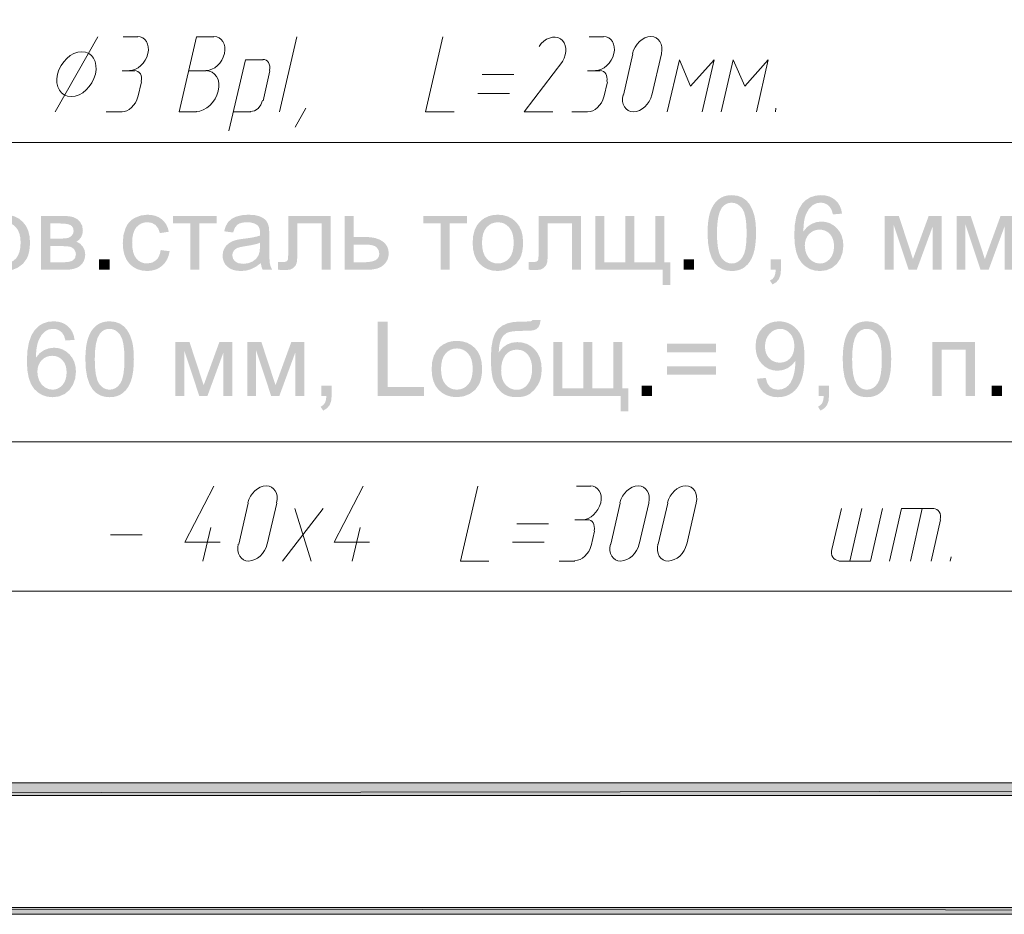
# Model space of a CAD drawing. Header units: millimetres. Extents: x 1527433 to 14789979, y -66543 to 11310.
# Tile 80 of 122: x 1993628 to 1997577, y -65658 to -62071. Entities that reach past the tile are written whole.
import ezdxf

# ---------------------------------------------------------------- set-up
doc = ezdxf.new("R2010")
doc.units = ezdxf.units.MM

msp = doc.modelspace()

# ---------------------------------------------------------------- hatches: boundary and pattern name
h = msp.add_hatch(color=7)
h.paths.add_polyline_path([(2024622.617, -35960.929), (2024599.333, -35982.095), (2024622.617, -65655.645)])
h.paths.add_polyline_path([(2024599.333, -35982.095), (2024622.617, -65655.645), (2024599.333, -65630.245)])
h.paths.add_polyline_path([(2024622.617, -65655.645), (2024599.333, -65630.245), (2024622.617, -65657.762)])
h.paths.add_polyline_path([(2024599.333, -65630.245), (2024622.617, -65657.762), (1982651.233, -65630.245)])
h.paths.add_polyline_path([(2024622.617, -65657.762), (1982651.233, -65630.245), (1982625.833, -65657.762)])
h.paths.add_polyline_path([(1982651.233, -65630.245), (1982625.833, -65657.762)])
h = msp.add_hatch(color=7)
h.paths.add_polyline_path([(2024099.8, -65130.712), (2024150.6, -65181.512), (2024099.8, -36481.629)])
h.paths.add_polyline_path([(2024150.6, -65181.512), (2024099.8, -36481.629), (2024150.6, -36432.945)])
h.paths.add_polyline_path([(2024099.8, -36481.629), (2024150.6, -36432.945), (1984651.483, -36481.629)])
h.paths.add_polyline_path([(2024150.6, -36432.945), (1984651.483, -36481.629), (1984600.683, -36432.945)])
h.paths.add_polyline_path([(1984651.483, -36481.629), (1984600.683, -36432.945), (1984651.483, -65130.712)])
h.paths.add_polyline_path([(1984600.683, -36432.945), (1984651.483, -65130.712), (1984600.683, -65181.512)])
h.paths.add_polyline_path([(1984651.483, -65130.712), (1984600.683, -65181.512), (2024099.8, -65130.712)])
h.paths.add_polyline_path([(1984600.683, -65181.512), (2024099.8, -65130.712), (2024150.6, -65181.512)])
h = msp.add_hatch(color=7)
h.paths.add_polyline_path([(1996387.065, -62926.358), (1996387.738, -62901.232), (1996389.766, -62878.685), (1996393.157, -62858.711), (1996397.924, -62841.305), (1996404.034, -62826.111), (1996411.456, -62812.766), (1996420.201, -62801.261), (1996430.28, -62791.586), (1996441.681, -62783.949), (1996454.471, -62778.488), (1996468.657, -62775.207), (1996484.244, -62774.112), (1996506.74, -62776.538), (1996526.302, -62783.759), (1996542.831, -62795.548), (1996556.178, -62811.595), (1996566.678, -62831.769), (1996574.698, -62855.913), (1996577.633, -62870.113), (1996579.735, -62886.588), (1996581, -62905.336), (1996581.423, -62926.358), (1996580.743, -62951.307), (1996578.708, -62973.735), (1996575.331, -62993.641), (1996570.619, -63011.025), (1996564.574, -63026.228), (1996557.19, -63039.591), (1996548.473, -63051.115), (1996538.428, -63060.799), (1996526.986, -63068.5), (1996514.147, -63073.994), (1996499.904, -63077.287), (1996484.244, -63078.383), (1996463.831, -63076.459), (1996445.748, -63070.68), (1996429.991, -63061.035), (1996416.555, -63047.515), (1996403.645, -63025.995), (1996394.43, -62998.636), (1996388.905, -62965.427)])
h.paths.add_polyline_path([(1996424.713, -62926.358), (1996425.779, -62959.991), (1996428.985, -62987.474), (1996434.34, -63008.818), (1996441.856, -63024.033), (1996450.951, -63034.66), (1996461.045, -63042.237), (1996472.14, -63046.776), (1996484.244, -63048.287), (1996496.324, -63046.767), (1996507.423, -63042.203), (1996517.529, -63034.59), (1996526.632, -63023.923), (1996534.157, -63008.679), (1996539.531, -62987.336), (1996542.755, -62959.896), (1996543.83, -62926.358), (1996542.755, -62892.654), (1996539.531, -62865.125), (1996534.157, -62843.766), (1996526.632, -62828.572), (1996517.507, -62818.001), (1996507.333, -62810.437), (1996496.115, -62805.892), (1996483.858, -62804.374), (1996471.858, -62805.716), (1996461.155, -62809.735), (1996451.744, -62816.42), (1996443.619, -62825.761), (1996435.34, -62842.278), (1996429.432, -62864.546), (1996425.892, -62892.571)])
h = msp.add_hatch(color=7)
h.paths.add_polyline_path([(1996926.497, -62848.306), (1996890.116, -62851.172), (1996884.191, -62832.582), (1996876.281, -62819.863), (1996868.415, -62813.022), (1996859.696, -62808.129), (1996850.12, -62805.19), (1996839.68, -62804.209), (1996823.254, -62806.648), (1996808.978, -62813.965), (1996793.523, -62829.454), (1996781.747, -62850.731), (1996777.345, -62864.125), (1996774.148, -62880.077), (1996772.159, -62898.581), (1996771.385, -62919.633), (1996786.068, -62902.111), (1996803.686, -62889.757), (1996823.247, -62882.44), (1996843.759, -62880.001), (1996861.359, -62881.685), (1996877.611, -62886.739), (1996892.508, -62895.163), (1996906.047, -62906.955), (1996917.269, -62921.414), (1996925.298, -62937.837), (1996930.123, -62956.223), (1996931.733, -62976.574), (1996928.715, -63003.659), (1996919.662, -63028.719), (1996905.316, -63050.009), (1996886.423, -63065.595), (1996863.851, -63075.172), (1996838.468, -63078.383), (1996816.628, -63076.284), (1996796.913, -63069.984), (1996779.316, -63059.477), (1996763.833, -63044.759), (1996751.213, -63025.237), (1996742.205, -63000.241), (1996736.804, -62969.779), (1996735.004, -62933.854), (1996736.999, -62893.63), (1996742.983, -62859.282), (1996752.957, -62830.814), (1996766.92, -62808.233), (1996782.029, -62793.32), (1996799.572, -62782.656), (1996819.544, -62776.25), (1996841.94, -62774.112), (1996858.715, -62775.351), (1996873.904, -62779.059), (1996887.511, -62785.228), (1996899.542, -62793.846), (1996909.629, -62804.634), (1996917.484, -62817.314), (1996923.107, -62831.874)])
h.paths.add_polyline_path([(1996777.062, -62976.739), (1996779.06, -62995.26), (1996785.11, -63012.954), (1996794.735, -63028.167), (1996807.544, -63039.247), (1996822.331, -63046.041), (1996837.861, -63048.287), (1996849.025, -63047.119), (1996859.372, -63043.615), (1996868.914, -63037.776), (1996877.659, -63029.601), (1996884.966, -63019.419), (1996890.185, -63007.559), (1996893.317, -62994.014), (1996894.361, -62978.779), (1996893.328, -62964.174), (1996890.234, -62951.197), (1996885.082, -62939.843), (1996877.879, -62930.106), (1996869.116, -62922.325), (1996859.283, -62916.76), (1996848.385, -62913.417), (1996836.428, -62912.302), (1996824.492, -62913.417), (1996813.491, -62916.76), (1996803.43, -62922.325), (1996794.315, -62930.106), (1996786.759, -62939.718), (1996781.369, -62950.694), (1996778.138, -62963.034)])
h = msp.add_hatch(color=7)
h.paths.add_polyline_path([(1993467.057, -62965.384), (1993469.136, -62937.354), (1993475.38, -62913.205), (1993485.8, -62892.931), (1993500.405, -62876.528), (1993515.069, -62866.038), (1993531.273, -62858.545), (1993549.007, -62854.049), (1993568.26, -62852.55), (1993589.488, -62854.379), (1993608.691, -62859.861), (1993625.869, -62868.991), (1993641.02, -62881.765), (1993653.392, -62897.744), (1993662.228, -62916.498), (1993667.53, -62938.033), (1993669.298, -62962.352), (1993668.513, -62982.081), (1993666.162, -62999.587), (1993662.251, -63014.861), (1993656.785, -63027.892), (1993641.406, -63049.107), (1993620.405, -63064.989), (1993595.428, -63074.91), (1993568.26, -63078.218), (1993546.69, -63076.407), (1993527.291, -63070.969), (1993510.062, -63061.893), (1993495.003, -63049.169), (1993482.777, -63033.023), (1993474.043, -63013.684), (1993468.803, -62991.141)])
h.paths.add_polyline_path([(1993504.65, -62965.384), (1993505.777, -62984.826), (1993509.163, -63001.654), (1993514.812, -63015.877), (1993522.729, -63027.506), (1993532.339, -63036.541), (1993543.138, -63042.981), (1993555.115, -63046.838), (1993568.26, -63048.121), (1993581.293, -63046.829), (1993593.188, -63042.947), (1993603.947, -63036.471), (1993613.57, -63027.396), (1993621.496, -63015.664), (1993627.164, -63001.22), (1993630.569, -62984.057), (1993631.705, -62964.171), (1993630.568, -62945.371), (1993627.157, -62928.99), (1993621.473, -62915.027), (1993613.515, -62903.483), (1993603.862, -62894.471), (1993593.099, -62888.028), (1993581.23, -62884.158), (1993568.26, -62882.867), (1993555.115, -62884.157), (1993543.138, -62888.021), (1993532.339, -62894.448), (1993522.729, -62903.427), (1993514.812, -62914.992), (1993509.163, -62929.176), (1993505.777, -62945.975)])
h = msp.add_hatch(color=7)
h.paths.add_polyline_path([(1993713.918, -62857.456), (1993798.254, -62857.456), (1993812.796, -62857.785), (1993825.339, -62858.765), (1993835.887, -62860.386), (1993844.445, -62862.637), (1993858.508, -62869.996), (1993870.463, -62881.654), (1993878.648, -62896.833), (1993881.377, -62914.782), (1993879.771, -62929.252), (1993874.983, -62941.737), (1993866.956, -62952.279), (1993855.745, -62960.919), (1993869.677, -62968.237), (1993881.046, -62979.936), (1993888.612, -62995.143), (1993891.133, -63012.954), (1993888.984, -63027.331), (1993884.601, -63039.708), (1993877.987, -63050.091), (1993869.14, -63058.484), (1993858.05, -63064.987), (1993844.707, -63069.619), (1993829.111, -63072.39), (1993811.262, -63073.312), (1993713.918, -63073.312)])
h.paths.add_polyline_path([(1993750.463, -62948.296), (1993789.489, -62948.296), (1993809.168, -62947.704), (1993821.57, -62945.871), (1993829.852, -62942.199), (1993837.224, -62936.004), (1993842.433, -62927.846), (1993844.17, -62918.2), (1993843.407, -62910.333), (1993841.124, -62903.758), (1993837.333, -62898.465), (1993832.043, -62894.443), (1993824.932, -62891.508), (1993815.672, -62889.406), (1993804.262, -62888.141), (1993790.702, -62887.718), (1993750.463, -62887.718)])
h.paths.add_polyline_path([(1993750.463, -63043.216), (1993798.639, -63043.216), (1993812.964, -63042.769), (1993824.85, -63041.424), (1993834.296, -63039.169), (1993841.303, -63035.995), (1993850.15, -63026.19), (1993853.54, -63011.135), (1993851.852, -63001.172), (1993846.816, -62991.953), (1993839.071, -62984.725), (1993829.342, -62980.763), (1993815.327, -62978.999), (1993794.781, -62978.393), (1993750.463, -62978.393)])
h = msp.add_hatch(color=7)
h.dxf.hatch_style = 2
h.paths.add_polyline_path([(1994193.593, -62994.268), (1994229.587, -62998.898), (1994225.472, -63016.497), (1994219.073, -63032.081), (1994210.379, -63045.639), (1994199.381, -63057.161), (1994186.543, -63066.381), (1994172.33, -63072.961), (1994156.732, -63076.904), (1994139.739, -63078.218), (1994118.666, -63076.409), (1994099.762, -63070.983), (1994083.03, -63061.94), (1994068.467, -63049.279), (1994056.683, -63033.23), (1994048.279, -63014.029), (1994043.244, -62991.686), (1994041.568, -62966.211), (1994044.462, -62933.427), (1994053.143, -62905.026), (1994059.687, -62892.737), (1994067.744, -62882.082), (1994077.32, -62873.059), (1994088.421, -62865.669), (1994113.136, -62855.844), (1994139.96, -62852.55), (1994156.733, -62853.666), (1994171.91, -62857.008), (1994185.484, -62862.573), (1994197.452, -62870.354), (1994207.62, -62880.205), (1994215.793, -62891.9), (1994221.962, -62905.445), (1994226.115, -62920.846), (1994190.561, -62926.358), (1994183.492, -62907.3), (1994172.537, -62893.616), (1994158.288, -62885.403), (1994141.393, -62882.647), (1994128.195, -62883.887), (1994116.299, -62887.608), (1994105.705, -62893.809), (1994096.414, -62902.49), (1994088.858, -62913.849), (1994083.467, -62928.081), (1994080.237, -62945.185), (1994079.161, -62965.164), (1994080.196, -62985.429), (1994083.309, -63002.729), (1994088.509, -63017.052), (1994095.808, -63028.388), (1994104.79, -63037.029), (1994115.038, -63043.195), (1994126.558, -63046.891), (1994139.354, -63048.121), (1994159.101, -63044.814), (1994175.293, -63034.892), (1994181.834, -63027.397), (1994187.068, -63018.135), (1994190.989, -63007.095)])
h = msp.add_hatch(color=7)
h.dxf.hatch_style = 2
h.paths.add_polyline_path([(1994242.579, -62857.456), (1994417.976, -62857.456), (1994417.976, -62887.718), (1994348.468, -62887.718), (1994348.468, -63073.312), (1994312.088, -63073.312), (1994312.088, -62887.718), (1994242.579, -62887.718)])
h = msp.add_hatch(color=7)
h.paths.add_polyline_path([(1994595.101, -63046.688), (1994575.161, -63061.44), (1994555.965, -63071.107), (1994536.452, -63076.44), (1994515.616, -63078.218), (1994498.863, -63077.133), (1994484.162, -63073.877), (1994471.518, -63068.451), (1994460.935, -63060.854), (1994452.583, -63051.563), (1994446.624, -63041.052), (1994443.053, -63029.322), (1994441.863, -63016.371), (1994443.655, -63001.241), (1994449.084, -62987.433), (1994457.4, -62975.65), (1994467.991, -62966.431), (1994480.393, -62959.472), (1994494.284, -62954.415), (1994507.795, -62951.617), (1994526.805, -62948.903), (1994547.498, -62946.133), (1994565.267, -62943.115), (1994580.12, -62939.849), (1994592.069, -62936.335), (1994592.221, -62930.175), (1994592.29, -62926.744), (1994591.64, -62916.408), (1994589.692, -62907.72), (1994586.453, -62900.676), (1994581.927, -62895.269), (1994574.051, -62889.843), (1994564.481, -62885.968), (1994553.216, -62883.642), (1994540.255, -62882.867), (1994528.164, -62883.435), (1994517.772, -62885.134), (1994509.086, -62887.96), (1994502.111, -62891.907), (1994491.404, -62904.447), (1994483.921, -62923.933), (1994448.147, -62919.027), (1994454.596, -62898.267), (1994464.187, -62881.93), (1994477.837, -62869.459), (1994496.489, -62860.212), (1994519.323, -62854.479), (1994545.547, -62852.55), (1994570.565, -62854.19), (1994590.416, -62859.055), (1994605.416, -62866.413), (1994615.827, -62875.426), (1994622.731, -62886.602), (1994627.237, -62900.341), (1994628.601, -62913.487), (1994629.056, -62934.075), (1994629.056, -62982.858), (1994629.201, -63006.051), (1994629.635, -63024.536), (1994630.358, -63038.319), (1994631.371, -63047.405), (1994634.844, -63060.648), (1994640.631, -63073.312), (1994602.432, -63073.312), (1994597.754, -63060.951)])
h.paths.add_polyline_path([(1994592.069, -62964.998), (1994580.865, -62968.903), (1994567.175, -62972.508), (1994550.994, -62975.804), (1994532.318, -62978.779), (1994513.053, -62982.258), (1994500.402, -62986.11), (1994492.086, -62991.153), (1994485.96, -62998.016), (1994482.143, -63006.284), (1994480.889, -63015.379), (1994483.659, -63028.829), (1994491.969, -63039.798), (1994505.611, -63047.115), (1994524.38, -63049.555), (1994544.355, -63047.239), (1994561.973, -63040.294), (1994576.243, -63029.339), (1994586.171, -63014.993), (1994590.588, -62999.649), (1994592.069, -62978.393)])
h = msp.add_hatch(color=7)
h.dxf.hatch_style = 2
h.paths.add_polyline_path([(1994705.15, -62857.456), (1994875.09, -62857.456), (1994875.09, -63073.312), (1994838.71, -63073.312), (1994838.71, -62887.718), (1994741.751, -62887.718), (1994741.751, -62995.26), (1994741.597, -63012.468), (1994741.138, -63026.472), (1994740.379, -63037.273), (1994739.326, -63044.869), (1994734.73, -63056.107), (1994725.876, -63065.815), (1994712.447, -63072.513), (1994694.181, -63074.745), (1994680.415, -63074.332), (1994664.746, -63073.091), (1994664.746, -63042.609), (1994680.787, -63042.609), (1994690.502, -63042.03), (1994696.992, -63040.294), (1994701.051, -63037.276), (1994703.497, -63032.853), (1994704.22, -63028.893), (1994704.737, -63022.056), (1994705.047, -63012.335), (1994705.15, -62999.725)])
h = msp.add_hatch(color=7)
h.paths.add_polyline_path([(1994931.026, -62857.456), (1994967.627, -62857.456), (1994967.627, -62941.792), (1995013.929, -62941.792), (1995035.29, -62942.896), (1995054.057, -62946.202), (1995070.22, -62951.698), (1995083.768, -62959.376), (1995094.475, -62969.009), (1995102.123, -62980.301), (1995106.712, -62993.257), (1995108.242, -63007.883), (1995106.961, -63020.915), (1995103.122, -63032.97), (1995096.731, -63044.043), (1995087.792, -63054.13), (1995076.051, -63062.522), (1995061.251, -63068.516), (1995043.391, -63072.113), (1995022.473, -63073.312), (1994931.026, -63073.312)])
h.paths.add_polyline_path([(1994967.627, -63043.216), (1995005.991, -63043.216), (1995022.114, -63042.687), (1995035.757, -63041.093), (1995046.919, -63038.425), (1995055.601, -63034.672), (1995062.08, -63029.814), (1995066.715, -63023.758), (1995069.499, -63016.502), (1995070.428, -63008.048), (1995067.672, -62994.819), (1995059.459, -62983.078), (1995052.298, -62978.294), (1995041.814, -62974.865), (1995028.012, -62972.8), (1995010.897, -62972.109), (1994967.627, -62972.109)])
h = msp.add_hatch(color=7)
h.dxf.hatch_style = 2
h.paths.add_polyline_path([(1995246.768, -62857.456), (1995422.165, -62857.456), (1995422.165, -62887.718), (1995352.657, -62887.718), (1995352.657, -63073.312), (1995316.277, -63073.312), (1995316.277, -62887.718), (1995246.768, -62887.718)])
h = msp.add_hatch(color=7)
h.paths.add_polyline_path([(1995444.839, -62965.384), (1995446.919, -62937.354), (1995453.163, -62913.205), (1995463.583, -62892.931), (1995478.188, -62876.528), (1995492.852, -62866.038), (1995509.056, -62858.545), (1995526.79, -62854.049), (1995546.043, -62852.55), (1995567.271, -62854.379), (1995586.474, -62859.861), (1995603.651, -62868.991), (1995618.803, -62881.765), (1995631.174, -62897.744), (1995640.011, -62916.498), (1995645.313, -62938.033), (1995647.08, -62962.352), (1995646.296, -62982.081), (1995643.945, -62999.587), (1995640.034, -63014.861), (1995634.568, -63027.892), (1995619.189, -63049.107), (1995598.188, -63064.989), (1995573.211, -63074.91), (1995546.043, -63078.218), (1995524.473, -63076.407), (1995505.074, -63070.969), (1995487.845, -63061.893), (1995472.786, -63049.169), (1995460.559, -63033.023), (1995451.826, -63013.684), (1995446.586, -62991.141)])
h.paths.add_polyline_path([(1995482.432, -62965.384), (1995483.56, -62984.826), (1995486.945, -63001.654), (1995492.595, -63015.877), (1995500.512, -63027.506), (1995510.122, -63036.541), (1995520.921, -63042.981), (1995532.898, -63046.838), (1995546.043, -63048.121), (1995559.075, -63046.829), (1995570.971, -63042.947), (1995581.73, -63036.471), (1995591.352, -63027.396), (1995599.279, -63015.664), (1995604.947, -63001.22), (1995608.351, -62984.057), (1995609.487, -62964.171), (1995608.351, -62945.371), (1995604.94, -62928.99), (1995599.256, -62915.027), (1995591.297, -62903.483), (1995581.645, -62894.471), (1995570.882, -62888.028), (1995559.013, -62884.158), (1995546.043, -62882.867), (1995532.898, -62884.157), (1995520.921, -62888.021), (1995510.122, -62894.448), (1995500.512, -62903.427), (1995492.595, -62914.992), (1995486.945, -62929.176), (1995483.56, -62945.975)])
h = msp.add_hatch(color=7)
h.dxf.hatch_style = 2
h.paths.add_polyline_path([(1995709.339, -62857.456), (1995879.279, -62857.456), (1995879.279, -63073.312), (1995842.899, -63073.312), (1995842.899, -62887.718), (1995745.94, -62887.718), (1995745.94, -62995.26), (1995745.786, -63012.468), (1995745.327, -63026.472), (1995744.568, -63037.273), (1995743.515, -63044.869), (1995738.919, -63056.107), (1995730.065, -63065.815), (1995716.636, -63072.513), (1995698.37, -63074.745), (1995684.604, -63074.332), (1995668.935, -63073.091), (1995668.935, -63042.609), (1995684.976, -63042.609), (1995694.691, -63042.03), (1995701.181, -63040.294), (1995705.24, -63037.276), (1995707.686, -63032.853), (1995708.409, -63028.893), (1995708.926, -63022.056), (1995709.236, -63012.335), (1995709.339, -62999.725)])
h = msp.add_hatch(color=7)
h.dxf.hatch_style = 2
h.paths.add_polyline_path([(1995937.034, -62857.456), (1995973.635, -62857.456), (1995973.635, -63043.216), (1996056.979, -63043.216), (1996056.979, -62857.456), (1996093.524, -62857.456), (1996093.524, -63043.216), (1996177.088, -63043.216), (1996177.088, -62857.456), (1996213.469, -62857.456), (1996213.469, -63043.216), (1996237.667, -63043.216), (1996237.667, -63134.497), (1996207.35, -63134.497), (1996207.35, -63073.312), (1995937.034, -63073.312)])
h = msp.add_hatch(color=7)
h.dxf.hatch_style = 2
h.paths.add_polyline_path([(1997097.331, -62857.456), (1997154.271, -62857.456), (1997210.991, -63030.207), (1997273.995, -62857.456), (1997326.636, -62857.456), (1997326.636, -63073.312), (1997290.036, -63073.312), (1997290.036, -62899.514), (1997226.205, -63073.312), (1997193.463, -63073.312), (1997133.105, -62891.19), (1997133.105, -63073.312), (1997097.331, -63073.312)])
h = msp.add_hatch(color=7)
h.dxf.hatch_style = 2
h.paths.add_polyline_path([(1997385.679, -62857.456), (1997442.619, -62857.456), (1997499.34, -63030.207), (1997562.343, -62857.456), (1997614.984, -62857.456), (1997614.984, -63073.312), (1997578.384, -63073.312), (1997578.384, -62899.514), (1997514.553, -63073.312), (1997481.811, -63073.312), (1997421.453, -62891.19), (1997421.453, -63073.312), (1997385.679, -63073.312)])
h = msp.add_hatch(color=7)
h.dxf.hatch_style = 2
h.paths.add_polyline_path([(1993946.608, -63073.312), (1993946.608, -63031.64), (1993988.28, -63031.64), (1993988.28, -63073.312)])
h = msp.add_hatch(color=7)
h.dxf.hatch_style = 2
h.paths.add_polyline_path([(1996291.112, -63073.312), (1996291.112, -63031.64), (1996332.784, -63031.64), (1996332.784, -63073.312)])
h = msp.add_hatch(color=7)
h.dxf.hatch_style = 2
h.paths.add_polyline_path([(1996639.824, -63073.312), (1996639.824, -63031.64), (1996681.495, -63031.64), (1996681.495, -63073.312), (1996679.442, -63094.072), (1996673.338, -63110.409), (1996662.837, -63122.894), (1996647.541, -63132.237), (1996637.398, -63116.582), (1996647.444, -63110.292), (1996654.431, -63101.644), (1996658.689, -63089.649), (1996660.549, -63073.312)])
h = msp.add_hatch(color=7)
h.paths.add_polyline_path([(1993848.423, -63354.189), (1993812.043, -63357.056), (1993806.117, -63338.466), (1993798.207, -63325.746), (1993790.341, -63318.905), (1993781.623, -63314.013), (1993772.046, -63311.073), (1993761.607, -63310.092), (1993745.181, -63312.531), (1993730.904, -63319.848), (1993715.449, -63335.338), (1993703.674, -63356.615), (1993699.272, -63370.008), (1993696.074, -63385.96), (1993694.086, -63404.464), (1993693.311, -63425.516), (1993707.994, -63407.995), (1993725.612, -63395.641), (1993745.174, -63388.323), (1993765.686, -63385.884), (1993783.286, -63387.569), (1993799.537, -63392.623), (1993814.435, -63401.046), (1993827.973, -63412.839), (1993839.196, -63427.298), (1993847.224, -63443.72), (1993852.049, -63462.107), (1993853.66, -63482.457), (1993850.642, -63509.542), (1993841.588, -63534.602), (1993827.243, -63555.893), (1993808.35, -63571.478), (1993785.778, -63581.056), (1993760.394, -63584.266), (1993738.555, -63582.168), (1993718.839, -63575.867), (1993701.243, -63565.361), (1993685.76, -63550.642), (1993673.139, -63531.12), (1993664.131, -63506.125), (1993658.73, -63475.662), (1993656.931, -63439.738), (1993658.926, -63399.514), (1993664.91, -63365.165), (1993674.883, -63336.698), (1993688.846, -63314.116), (1993703.956, -63299.204), (1993721.499, -63288.539), (1993741.471, -63282.133), (1993763.867, -63279.996), (1993780.642, -63281.234), (1993795.83, -63284.943), (1993809.438, -63291.111), (1993821.469, -63299.729), (1993831.556, -63310.517), (1993839.411, -63323.197), (1993845.033, -63337.758)])
h.paths.add_polyline_path([(1993698.989, -63482.622), (1993700.987, -63501.143), (1993707.036, -63518.837), (1993716.662, -63534.051), (1993729.471, -63545.13), (1993744.257, -63551.924), (1993759.788, -63554.17), (1993770.952, -63553.002), (1993781.299, -63549.499), (1993790.84, -63543.659), (1993799.586, -63535.484), (1993806.893, -63525.303), (1993812.112, -63513.442), (1993815.243, -63499.897), (1993816.287, -63484.662), (1993815.255, -63470.057), (1993812.16, -63457.08), (1993807.009, -63445.726), (1993799.806, -63435.99), (1993791.043, -63428.208), (1993781.209, -63422.643), (1993770.312, -63419.301), (1993758.355, -63418.185), (1993746.418, -63419.301), (1993735.417, -63422.643), (1993725.357, -63428.208), (1993716.242, -63435.99), (1993708.686, -63445.601), (1993703.295, -63456.577), (1993700.064, -63468.918)])
h = msp.add_hatch(color=7)
h.paths.add_polyline_path([(1993891.555, -63432.241), (1993892.229, -63407.115), (1993894.256, -63384.568), (1993897.648, -63364.594), (1993902.414, -63347.189), (1993908.524, -63331.994), (1993915.946, -63318.65), (1993924.692, -63307.145), (1993934.77, -63297.469), (1993946.171, -63289.832), (1993958.962, -63284.371), (1993973.148, -63281.09), (1993988.734, -63279.996), (1994011.231, -63282.421), (1994030.792, -63289.642), (1994047.322, -63301.431), (1994060.668, -63317.478), (1994071.169, -63337.653), (1994079.189, -63361.796), (1994082.123, -63375.997), (1994084.225, -63392.471), (1994085.491, -63411.219), (1994085.914, -63432.241), (1994085.233, -63457.191), (1994083.199, -63479.618), (1994079.821, -63499.524), (1994075.11, -63516.908), (1994069.064, -63532.111), (1994061.681, -63545.475), (1994052.964, -63556.999), (1994042.919, -63566.683), (1994031.476, -63574.383), (1994018.638, -63579.877), (1994004.394, -63583.17), (1993988.734, -63584.266), (1993968.321, -63582.342), (1993950.239, -63576.563), (1993934.482, -63566.919), (1993921.045, -63553.398), (1993908.135, -63531.879), (1993898.921, -63504.519), (1993893.396, -63471.31)])
h.paths.add_polyline_path([(1993929.203, -63432.241), (1993930.269, -63465.874), (1993933.475, -63493.357), (1993938.83, -63514.701), (1993946.346, -63529.917), (1993955.442, -63540.543), (1993965.535, -63548.121), (1993976.631, -63552.659), (1993988.734, -63554.17), (1994000.815, -63552.65), (1994011.913, -63548.086), (1994022.019, -63540.473), (1994031.123, -63529.806), (1994038.647, -63514.562), (1994044.021, -63493.219), (1994047.246, -63465.779), (1994048.321, -63432.241), (1994047.246, -63398.537), (1994044.021, -63371.008), (1994038.647, -63349.649), (1994031.123, -63334.456), (1994021.998, -63323.884), (1994011.823, -63316.321), (1994000.605, -63311.775), (1993988.348, -63310.257), (1993976.348, -63311.599), (1993965.645, -63315.618), (1993956.234, -63322.303), (1993948.11, -63331.645), (1993939.83, -63348.161), (1993933.923, -63370.429), (1993930.382, -63398.454)])
h = msp.add_hatch(color=7)
h.dxf.hatch_style = 2
h.paths.add_polyline_path([(1995064.044, -63579.195), (1995064.044, -63281.208), (1995103.511, -63281.208), (1995103.511, -63544.028), (1995250.245, -63544.028), (1995250.245, -63579.195)])
h = msp.add_hatch(color=7)
h.paths.add_polyline_path([(1995685.207, -63274.098), (1995717.508, -63274.483), (1995713.939, -63292.97), (1995707.807, -63304.8), (1995699.325, -63311.835), (1995688.735, -63315.77), (1995681.469, -63316.846), (1995671.413, -63317.602), (1995658.566, -63318.048), (1995642.929, -63318.195), (1995622.041, -63318.743), (1995604.771, -63320.386), (1995591.118, -63323.125), (1995581.082, -63326.959), (1995566.944, -63338.328), (1995557.435, -63354.906), (1995551.799, -63376.885), (1995549.388, -63404.405), (1995564.36, -63386.435), (1995581.689, -63373.592), (1995601.374, -63365.903), (1995623.416, -63363.339), (1995643.714, -63365.167), (1995662.194, -63370.643), (1995678.854, -63379.757), (1995693.696, -63392.499), (1995705.891, -63408.383), (1995714.607, -63426.846), (1995719.841, -63447.883), (1995721.587, -63471.488), (1995720.709, -63489.532), (1995718.073, -63505.877), (1995713.681, -63520.516), (1995707.531, -63533.444), (1995692.194, -63554.907), (1995674.293, -63570.872), (1995663.825, -63576.66), (1995651.61, -63580.794), (1995637.66, -63583.274), (1995621.983, -63584.101), (1995603.833, -63583.005), (1995587.828, -63579.712), (1995573.962, -63574.218), (1995562.231, -63566.517), (1995543.379, -63546.481), (1995529.489, -63521.483), (1995524.505, -63505.224), (1995520.959, -63483.89), (1995518.838, -63457.471), (1995518.134, -63425.957), (1995519.942, -63386.663), (1995525.368, -63354.355), (1995534.412, -63329.033), (1995547.072, -63310.698), (1995563.495, -63297.708), (1995583.825, -63288.422), (1995608.061, -63282.847), (1995636.204, -63280.988), (1995652.875, -63280.915), (1995665.515, -63280.692), (1995674.124, -63280.313), (1995678.703, -63279.775), (1995682.844, -63277.763)])
h.paths.add_polyline_path([(1995683.388, -63470.441), (1995682.386, -63454.337), (1995679.385, -63439.758), (1995674.389, -63426.699), (1995667.403, -63415.154), (1995658.607, -63405.74), (1995648.172, -63399.003), (1995636.095, -63394.953), (1995622.368, -63393.601), (1995608.096, -63395.027), (1995595.545, -63399.299), (1995584.72, -63406.414), (1995575.625, -63416.366), (1995568.399, -63428.719), (1995563.251, -63442.962), (1995560.169, -63459.108), (1995559.144, -63477.165), (1995560.281, -63494.87), (1995563.692, -63510.362), (1995569.376, -63523.643), (1995577.334, -63534.712), (1995586.965, -63543.426), (1995597.66, -63549.643), (1995609.41, -63553.37), (1995622.203, -63554.611), (1995635.164, -63553.174), (1995646.849, -63548.858), (1995657.263, -63541.658), (1995666.411, -63531.57), (1995673.83, -63519.096), (1995679.137, -63504.747), (1995682.324, -63488.526)])
h = msp.add_hatch(color=7)
h.paths.add_polyline_path([(1996585.242, -63510.293), (1996620.41, -63507.041), (1996626.901, -63528.449), (1996637.442, -63543.036), (1996651.822, -63551.393), (1996669.799, -63554.17), (1996685.605, -63552.255), (1996699.344, -63546.453), (1996710.92, -63537.448), (1996720.18, -63525.838), (1996727.649, -63510.693), (1996733.795, -63491.001), (1996737.915, -63468.828), (1996739.307, -63446.242), (1996739.087, -63438.966), (1996726.099, -63454.807), (1996709.101, -63467.299), (1996689.326, -63475.457), (1996667.98, -63478.158), (1996650.181, -63476.483), (1996633.818, -63471.46), (1996618.882, -63463.089), (1996605.362, -63451.368), (1996594.148, -63436.899), (1996586.138, -63420.28), (1996581.332, -63401.511), (1996579.73, -63380.592), (1996581.396, -63359.043), (1996586.4, -63339.706), (1996594.753, -63322.58), (1996606.464, -63307.667), (1996620.665, -63295.576), (1996636.561, -63286.927), (1996654.151, -63281.73), (1996673.437, -63279.996), (1996687.67, -63280.977), (1996701.273, -63283.916), (1996714.256, -63288.809), (1996726.629, -63295.65), (1996737.936, -63304.332), (1996747.796, -63314.667), (1996756.209, -63326.656), (1996763.175, -63340.299), (1996768.641, -63356.39), (1996772.552, -63375.721), (1996774.903, -63398.287), (1996775.687, -63424.083), (1996774.912, -63451.225), (1996772.587, -63475.436), (1996768.711, -63496.722), (1996763.285, -63515.089), (1996756.329, -63531.017), (1996747.865, -63544.91), (1996737.891, -63556.776), (1996726.409, -63566.628), (1996713.636, -63574.36), (1996699.799, -63579.871), (1996684.907, -63583.169), (1996668.972, -63584.266), (1996652.29, -63583.056), (1996637.215, -63579.423), (1996623.742, -63573.36), (1996611.866, -63564.864), (1996601.893, -63554.198), (1996594.131, -63541.547), (1996588.581, -63526.913)])
h.paths.add_polyline_path([(1996735.063, -63378.773), (1996734.009, -63363.861), (1996730.853, -63350.551), (1996725.598, -63338.853), (1996718.251, -63328.778), (1996709.436, -63320.675), (1996699.778, -63314.888), (1996689.283, -63311.415), (1996677.957, -63310.257), (1996666.123, -63311.507), (1996655.095, -63315.253), (1996644.874, -63321.489), (1996635.458, -63330.211), (1996627.54, -63340.908), (1996621.891, -63353.073), (1996618.506, -63366.705), (1996617.378, -63381.805), (1996618.445, -63395.396), (1996621.65, -63407.643), (1996627.006, -63418.547), (1996634.521, -63428.107), (1996643.617, -63435.88), (1996653.71, -63441.426), (1996664.806, -63444.75), (1996676.91, -63445.856), (1996689.042, -63444.75), (1996700.054, -63441.426), (1996709.939, -63435.88), (1996718.692, -63428.107), (1996725.854, -63418.36), (1996730.97, -63406.892), (1996734.039, -63393.698)])
h = msp.add_hatch(color=7)
h.paths.add_polyline_path([(1996929.269, -63432.241), (1996929.942, -63407.115), (1996931.969, -63384.568), (1996935.361, -63364.594), (1996940.127, -63347.189), (1996946.237, -63331.994), (1996953.66, -63318.65), (1996962.405, -63307.145), (1996972.484, -63297.469), (1996983.884, -63289.832), (1996996.675, -63284.371), (1997010.861, -63281.09), (1997026.448, -63279.996), (1997048.944, -63282.421), (1997068.506, -63289.642), (1997085.035, -63301.431), (1997098.381, -63317.478), (1997108.882, -63337.653), (1997116.902, -63361.796), (1997119.837, -63375.997), (1997121.939, -63392.471), (1997123.204, -63411.219), (1997123.627, -63432.241), (1997122.947, -63457.191), (1997120.912, -63479.618), (1997117.534, -63499.524), (1997112.823, -63516.908), (1997106.778, -63532.111), (1997099.394, -63545.475), (1997090.677, -63556.999), (1997080.632, -63566.683), (1997069.189, -63574.383), (1997056.351, -63579.877), (1997042.107, -63583.17), (1997026.448, -63584.266), (1997006.035, -63582.342), (1996987.952, -63576.563), (1996972.195, -63566.919), (1996958.759, -63553.398), (1996945.849, -63531.879), (1996936.634, -63504.519), (1996931.109, -63471.31)])
h.paths.add_polyline_path([(1996966.917, -63432.241), (1996967.983, -63465.874), (1996971.188, -63493.357), (1996976.544, -63514.701), (1996984.059, -63529.917), (1996993.155, -63540.543), (1997003.249, -63548.121), (1997014.344, -63552.659), (1997026.448, -63554.17), (1997038.528, -63552.65), (1997049.626, -63548.086), (1997059.733, -63540.473), (1997068.836, -63529.806), (1997076.36, -63514.562), (1997081.735, -63493.219), (1997084.959, -63465.779), (1997086.034, -63432.241), (1997084.959, -63398.537), (1997081.735, -63371.008), (1997076.36, -63349.649), (1997068.836, -63334.456), (1997059.711, -63323.884), (1997049.537, -63316.321), (1997038.319, -63311.775), (1997026.062, -63310.257), (1997014.062, -63311.599), (1997003.359, -63315.618), (1996993.948, -63322.303), (1996985.823, -63331.645), (1996977.544, -63348.161), (1996971.636, -63370.429), (1996968.096, -63398.454)])
h = msp.add_hatch(color=7)
h.dxf.hatch_style = 2
h.paths.add_polyline_path([(1994252.283, -63363.339), (1994309.223, -63363.339), (1994365.944, -63536.09), (1994428.947, -63363.339), (1994481.588, -63363.339), (1994481.588, -63579.195), (1994444.988, -63579.195), (1994444.988, -63405.397), (1994381.157, -63579.195), (1994348.415, -63579.195), (1994288.057, -63397.074), (1994288.057, -63579.195), (1994252.283, -63579.195)])
h = msp.add_hatch(color=7)
h.dxf.hatch_style = 2
h.paths.add_polyline_path([(1994540.631, -63363.339), (1994597.572, -63363.339), (1994654.292, -63536.09), (1994717.295, -63363.339), (1994769.937, -63363.339), (1994769.937, -63579.195), (1994733.336, -63579.195), (1994733.336, -63405.397), (1994669.505, -63579.195), (1994636.763, -63579.195), (1994576.405, -63397.074), (1994576.405, -63579.195), (1994540.631, -63579.195)])
h = msp.add_hatch(color=7)
h.paths.add_polyline_path([(1995280.423, -63471.267), (1995282.502, -63443.237), (1995288.746, -63419.088), (1995299.166, -63398.814), (1995313.771, -63382.411), (1995328.435, -63371.921), (1995344.639, -63364.428), (1995362.373, -63359.932), (1995381.626, -63358.434), (1995402.855, -63360.262), (1995422.058, -63365.744), (1995439.235, -63374.874), (1995454.386, -63387.648), (1995466.758, -63403.627), (1995475.594, -63422.381), (1995480.896, -63443.916), (1995482.664, -63468.236), (1995481.879, -63487.964), (1995479.529, -63505.47), (1995475.618, -63520.744), (1995470.151, -63533.775), (1995454.772, -63554.99), (1995433.771, -63570.872), (1995408.794, -63580.794), (1995381.626, -63584.101), (1995360.056, -63582.291), (1995340.657, -63576.853), (1995323.428, -63567.777), (1995308.369, -63555.052), (1995296.143, -63538.907), (1995287.409, -63519.568), (1995282.17, -63497.025)])
h.paths.add_polyline_path([(1995318.016, -63471.267), (1995319.143, -63490.71), (1995322.529, -63507.537), (1995328.178, -63521.76), (1995336.096, -63533.389), (1995345.706, -63542.424), (1995356.504, -63548.865), (1995368.481, -63552.721), (1995381.626, -63554.005), (1995394.659, -63552.712), (1995406.555, -63548.83), (1995417.314, -63542.354), (1995426.936, -63533.279), (1995434.862, -63521.548), (1995440.53, -63507.103), (1995443.935, -63489.941), (1995445.071, -63470.055), (1995443.934, -63451.255), (1995440.523, -63434.873), (1995434.839, -63420.91), (1995426.881, -63409.366), (1995417.228, -63400.354), (1995406.465, -63393.911), (1995394.596, -63390.041), (1995381.626, -63388.75), (1995368.481, -63390.041), (1995356.504, -63393.904), (1995345.706, -63400.331), (1995336.096, -63409.311), (1995328.178, -63420.875), (1995322.529, -63435.059), (1995319.143, -63451.859)])
h = msp.add_hatch(color=7)
h.dxf.hatch_style = 2
h.paths.add_polyline_path([(1995768.426, -63363.339), (1995805.027, -63363.339), (1995805.027, -63549.099), (1995888.371, -63549.099), (1995888.371, -63363.339), (1995924.916, -63363.339), (1995924.916, -63549.099), (1996008.481, -63549.099), (1996008.481, -63363.339), (1996044.861, -63363.339), (1996044.861, -63549.099), (1996069.059, -63549.099), (1996069.059, -63640.38), (1996038.742, -63640.38), (1996038.742, -63579.195), (1995768.426, -63579.195)])
h = msp.add_hatch(color=7)
h.paths.add_polyline_path([(1996421.139, -63403.964), (1996224.355, -63403.964), (1996224.355, -63369.844), (1996421.139, -63369.844)])
h.paths.add_polyline_path([(1996421.139, -63494.418), (1996224.355, -63494.418), (1996224.355, -63460.298), (1996421.139, -63460.298)])
h = msp.add_hatch(color=7)
h.dxf.hatch_style = 2
h.paths.add_polyline_path([(1997289.225, -63363.339), (1997459.55, -63363.339), (1997459.55, -63579.195), (1997422.95, -63579.195), (1997422.95, -63393.601), (1997325.77, -63393.601), (1997325.77, -63579.195), (1997289.225, -63579.195)])
h = msp.add_hatch(color=7)
h.dxf.hatch_style = 2
h.paths.add_polyline_path([(1994837.523, -63579.195), (1994837.523, -63537.523), (1994879.195, -63537.523), (1994879.195, -63579.195), (1994877.142, -63599.955), (1994871.037, -63616.292), (1994860.536, -63628.777), (1994845.24, -63638.12), (1994835.097, -63622.466), (1994845.143, -63616.175), (1994852.13, -63607.528), (1994856.388, -63595.532), (1994858.249, -63579.195)])
h = msp.add_hatch(color=7)
h.dxf.hatch_style = 2
h.paths.add_polyline_path([(1996122.505, -63579.195), (1996122.505, -63537.523), (1996164.176, -63537.523), (1996164.176, -63579.195)])
h = msp.add_hatch(color=7)
h.dxf.hatch_style = 2
h.paths.add_polyline_path([(1996832.489, -63579.195), (1996832.489, -63537.523), (1996874.161, -63537.523), (1996874.161, -63579.195), (1996872.108, -63599.955), (1996866.003, -63616.292), (1996855.503, -63628.777), (1996840.206, -63638.12), (1996830.064, -63622.466), (1996840.11, -63616.175), (1996847.096, -63607.528), (1996851.355, -63595.532), (1996853.215, -63579.195)])
h = msp.add_hatch(color=7)
h.dxf.hatch_style = 2
h.paths.add_polyline_path([(1997526.525, -63579.195), (1997526.525, -63537.523), (1997568.197, -63537.523), (1997568.197, -63579.195)])

# ---------------------------------------------------------------- linework, layer by layer
at = {"color": 7, "lineweight": 0}
for points in [[(1993941.533, -62139.862), (1993770.083, -62440.429)], [(1994102.4, -62139.862), (1994043.133, -62139.862)], [(1994068.557, -62274.737), (1994080.532, -62273.326), (1994092.31, -62269.329), (1994103.593, -62263.02), (1994114.086, -62254.674), (1994123.493, -62244.566), (1994131.517, -62232.969), (1994137.861, -62220.16), (1994142.231, -62206.413), (1994144.251, -62192.671), (1994143.857, -62179.876), (1994141.218, -62168.303), (1994136.504, -62158.225), (1994129.882, -62149.915), (1994121.521, -62143.648), (1994111.591, -62139.698), (1994100.26, -62138.337)], [(1994407.2, -62139.862), (1994337.35, -62139.862), (1994267.5, -62440.429), (1994337.35, -62440.429)], [(1994375.474, -62274.737), (1994387.449, -62273.326), (1994399.226, -62269.329), (1994410.51, -62263.02), (1994421.003, -62254.674), (1994430.41, -62244.566), (1994438.433, -62232.969), (1994444.778, -62220.16), (1994449.147, -62206.413), (1994451.167, -62192.671), (1994450.774, -62179.876), (1994448.135, -62168.303), (1994443.42, -62158.225), (1994436.798, -62149.915), (1994428.438, -62143.648), (1994418.508, -62139.698), (1994407.176, -62138.337)], [(1994739.517, -62139.862), (1994669.667, -62440.429)], [(1995370.283, -62440.429), (1995255.983, -62440.429), (1995325.833, -62139.862)], [(1995805.817, -62237.72), (1995812.243, -62224.544), (1995816.438, -62211.222), (1995818.436, -62198.092), (1995818.271, -62185.495), (1995815.978, -62173.77), (1995811.591, -62163.256), (1995805.144, -62154.293), (1995796.671, -62147.221), (1995786.672, -62142.568), (1995775.837, -62140.56), (1995764.485, -62141.084), (1995752.939, -62144.024), (1995741.518, -62149.267), (1995730.543, -62156.698), (1995720.335, -62166.204), (1995711.214, -62177.669)], [(1995969.3, -62139.862), (1995912.15, -62139.862)], [(1995937.574, -62274.737), (1995949.549, -62273.326), (1995961.326, -62269.329), (1995972.61, -62263.02), (1995983.103, -62254.674), (1995992.509, -62244.566), (1996000.533, -62232.969), (1996006.878, -62220.16), (1996011.247, -62206.413), (1996013.267, -62192.671), (1996012.874, -62179.876), (1996010.235, -62168.303), (1996005.52, -62158.225), (1995998.898, -62149.915), (1995990.538, -62143.648), (1995980.608, -62139.698), (1995969.276, -62138.337)], [(1996201.747, -62206.413), (1996203.767, -62192.671), (1996203.374, -62179.876), (1996200.735, -62168.303), (1996196.02, -62158.225), (1996189.398, -62149.915), (1996181.038, -62143.648), (1996171.108, -62139.698), (1996159.776, -62138.337), (1996147.801, -62139.747), (1996136.024, -62143.745), (1996124.74, -62150.054), (1996114.247, -62158.4), (1996104.841, -62168.508), (1996096.817, -62180.104), (1996090.472, -62192.913), (1996086.103, -62206.661)], [(1994604.05, -62230.879), (1994534.2, -62230.879), (1994466.467, -62516.629)], [(1994629.906, -62274.057), (1994631.248, -62265.11), (1994631.022, -62256.785), (1994629.338, -62249.26), (1994626.303, -62242.712), (1994622.028, -62237.32), (1994616.621, -62233.261), (1994610.19, -62230.713), (1994602.845, -62229.854)], [(1995806.317, -62237.229), (1995651.8, -62440.429), (1995766.1, -62440.429)], [(1996087.833, -62207.595), (1996049.733, -62372.695)], [(1996164.033, -62372.695), (1996202.133, -62207.595)], [(1996365.117, -62440.429), (1996413.8, -62230.879), (1996318.55, -62336.712), (1996274.1, -62230.879), (1996225.417, -62440.429)], [(1996583.133, -62440.429), (1996629.7, -62230.879), (1996536.567, -62336.712), (1996490, -62230.879), (1996441.317, -62440.429)], [(1994089.7, -62275.329), (1994038.9, -62275.329)], [(1994115.556, -62318.507), (1994116.898, -62309.56), (1994116.672, -62301.235), (1994114.988, -62293.71), (1994111.953, -62287.162), (1994107.678, -62281.77), (1994102.271, -62277.711), (1994095.84, -62275.163), (1994088.495, -62274.304)], [(1994375.45, -62275.329), (1994305.6, -62275.329)], [(1994336.142, -62438.776), (1994350.493, -62437.045), (1994364.615, -62432.208), (1994378.152, -62424.597), (1994390.748, -62414.541), (1994402.048, -62402.372), (1994411.696, -62388.421), (1994419.337, -62373.018), (1994424.613, -62356.494), (1994427.075, -62339.984), (1994426.643, -62324.619), (1994423.517, -62310.728), (1994417.9, -62298.639), (1994409.992, -62288.679), (1994399.996, -62281.178), (1994388.112, -62276.464), (1994374.541, -62274.865)], [(1994604.05, -62395.979), (1994631.567, -62275.329)], [(1995956.6, -62275.329), (1995905.8, -62275.329)], [(1995982.456, -62318.507), (1995983.798, -62309.56), (1995983.572, -62301.235), (1995981.888, -62293.71), (1995978.853, -62287.162), (1995974.578, -62281.77), (1995969.171, -62277.711), (1995962.74, -62275.163), (1995955.395, -62274.304)], [(1995482.467, -62290.145), (1995609.467, -62290.145)], [(1994102.4, -62381.162), (1994117.217, -62319.779)], [(1995971.417, -62381.162), (1995986.233, -62319.779)], [(1994036.495, -62440.376), (1994047.068, -62439.12), (1994057.469, -62435.58), (1994067.435, -62429.996), (1994076.705, -62422.614), (1994085.018, -62413.675), (1994092.11, -62403.423), (1994097.721, -62392.1), (1994101.589, -62379.95)], [(1994554.455, -62439.337), (1994569.871, -62435.763), (1994584.027, -62426.176), (1994595.381, -62412.012), (1994602.39, -62394.707)], [(1995465.533, -62366.345), (1995592.533, -62366.345)], [(1995905.512, -62440.376), (1995916.085, -62439.12), (1995926.486, -62435.58), (1995936.452, -62429.996), (1995945.722, -62422.614), (1995954.034, -62413.675), (1995961.127, -62403.423), (1995966.738, -62392.1), (1995970.606, -62379.95)], [(1996048.003, -62371.761), (1996045.983, -62385.503), (1996046.377, -62398.297), (1996049.015, -62409.871), (1996053.73, -62419.949), (1996060.352, -62428.259), (1996068.712, -62434.526), (1996078.642, -62438.476), (1996089.974, -62439.837), (1996101.949, -62438.426), (1996113.726, -62434.429), (1996125.01, -62428.12), (1996135.503, -62419.774), (1996144.91, -62409.666), (1996152.933, -62398.069), (1996159.278, -62385.26), (1996163.647, -62371.513)], [(1994775.5, -62425.612), (1994733.167, -62501.812)], [(1996661.45, -62425.612), (1996659.333, -62440.429)], [(1993975.4, -62440.429), (1994038.9, -62440.429)], [(1994485.517, -62440.429), (1994555.367, -62440.429)], [(1995842.3, -62440.429), (1995905.8, -62440.429)], [(2002888.683, -62563.195), (1985730.983, -62563.195)], [(2002888.683, -63763.345), (1985730.983, -63763.345)], [(1994290.783, -64165.512), (1994407.2, -63941.145)], [(1994658.697, -64007.697), (1994660.717, -63993.954), (1994660.324, -63981.16), (1994657.685, -63969.586), (1994652.97, -63959.508), (1994646.348, -63951.199), (1994637.988, -63944.932), (1994628.058, -63940.981), (1994616.726, -63939.62), (1994604.751, -63941.031), (1994592.974, -63945.028), (1994581.69, -63951.337), (1994571.197, -63959.683), (1994561.791, -63969.792), (1994553.767, -63981.388), (1994547.422, -63994.197), (1994543.053, -64007.944)], [(1994889.8, -64165.512), (1995006.217, -63941.145)], [(1995509.983, -64241.712), (1995395.683, -64241.712), (1995465.533, -63941.145)], [(1995918.5, -63941.145), (1995861.35, -63941.145)], [(1995884.657, -64076.02), (1995896.632, -64074.61), (1995908.41, -64070.613), (1995919.693, -64064.304), (1995930.186, -64055.958), (1995939.593, -64045.849), (1995947.617, -64034.253), (1995953.961, -64021.444), (1995958.331, -64007.697), (1995960.351, -63993.954), (1995959.957, -63981.16), (1995957.318, -63969.586), (1995952.604, -63959.508), (1995945.982, -63951.199), (1995937.621, -63944.932), (1995927.691, -63940.981), (1995916.36, -63939.62)], [(1996150.947, -64007.697), (1996152.967, -63993.954), (1996152.574, -63981.16), (1996149.935, -63969.586), (1996145.22, -63959.508), (1996138.598, -63951.199), (1996130.238, -63944.932), (1996120.308, -63940.981), (1996108.976, -63939.62), (1996097.001, -63941.031), (1996085.224, -63945.028), (1996073.94, -63951.337), (1996063.447, -63959.683), (1996054.041, -63969.792), (1996046.017, -63981.388), (1996039.672, -63994.197), (1996035.303, -64007.944)], [(1996341.447, -64007.697), (1996343.467, -63993.954), (1996343.074, -63981.16), (1996340.435, -63969.586), (1996335.72, -63959.508), (1996329.098, -63951.199), (1996320.738, -63944.932), (1996310.808, -63940.981), (1996299.476, -63939.62), (1996287.501, -63941.031), (1996275.724, -63945.028), (1996264.44, -63951.337), (1996253.947, -63959.683), (1996244.541, -63969.792), (1996236.517, -63981.388), (1996230.172, -63994.197), (1996225.803, -64007.944)], [(1994544.783, -64008.879), (1994506.683, -64173.979)], [(1994620.983, -64173.979), (1994659.083, -64008.879)], [(1996037.033, -64008.879), (1995998.933, -64173.979)], [(1996113.233, -64173.979), (1996151.333, -64008.879)], [(1996227.533, -64008.879), (1996189.433, -64173.979)], [(1996303.733, -64173.979), (1996341.833, -64008.879)], [(1994682.367, -64241.712), (1994845.35, -64030.045)], [(1994731.05, -64030.045), (1994796.667, -64241.712)], [(1996923.917, -64030.045), (1996885.817, -64195.145)], [(1996913.333, -64241.712), (1997040.333, -64241.712), (1997089.017, -64030.045)], [(1996957.783, -64241.712), (1997006.467, -64030.045)], [(1997294.333, -64030.045), (1997165.217, -64030.045), (1997116.533, -64241.712)], [(1997247.767, -64030.045), (1997201.2, -64241.712)], [(1997320.19, -64075.34), (1997321.531, -64066.393), (1997321.305, -64058.068), (1997319.621, -64050.543), (1997316.587, -64043.995), (1997312.311, -64038.603), (1997306.904, -64034.544), (1997300.473, -64031.996), (1997293.128, -64031.137)], [(1995622.167, -64091.429), (1995749.167, -64091.429)], [(1995905.8, -64076.612), (1995855, -64076.612)], [(1995931.656, -64119.79), (1995932.998, -64110.843), (1995932.772, -64102.518), (1995931.088, -64094.993), (1995928.053, -64088.445), (1995923.778, -64083.053), (1995918.371, -64078.994), (1995911.94, -64076.446), (1995904.595, -64075.587)], [(1997283.75, -64241.712), (1997321.85, -64076.612)], [(1993992.333, -64135.879), (1994119.333, -64135.879)], [(1994394.5, -64106.245), (1994362.75, -64241.712)], [(1994993.517, -64106.245), (1994961.767, -64241.712)], [(1995920.617, -64180.329), (1995933.317, -64121.062)], [(1994432.6, -64165.512), (1994290.783, -64165.512)], [(1994504.953, -64173.044), (1994502.933, -64186.786), (1994503.327, -64199.581), (1994505.965, -64211.154), (1994510.68, -64221.232), (1994517.302, -64229.542), (1994525.662, -64235.809), (1994535.592, -64239.76), (1994546.924, -64241.12), (1994558.899, -64239.71), (1994570.676, -64235.713), (1994581.96, -64229.404), (1994592.453, -64221.058), (1994601.86, -64210.949), (1994609.883, -64199.353), (1994616.228, -64186.544), (1994620.597, -64172.797)], [(1995031.617, -64165.512), (1994889.8, -64165.512)], [(1995605.233, -64165.512), (1995732.233, -64165.512)], [(1995997.203, -64173.044), (1995995.183, -64186.786), (1995995.576, -64199.581), (1995998.215, -64211.154), (1996002.93, -64221.232), (1996009.552, -64229.542), (1996017.912, -64235.809), (1996027.842, -64239.76), (1996039.174, -64241.12), (1996051.149, -64239.71), (1996062.926, -64235.713), (1996074.21, -64229.404), (1996084.703, -64221.058), (1996094.11, -64210.949), (1996102.133, -64199.353), (1996108.478, -64186.544), (1996112.847, -64172.797)], [(1996187.703, -64173.044), (1996185.683, -64186.786), (1996186.077, -64199.581), (1996188.715, -64211.154), (1996193.43, -64221.232), (1996200.052, -64229.542), (1996208.412, -64235.809), (1996218.342, -64239.76), (1996229.674, -64241.12), (1996241.649, -64239.71), (1996253.426, -64235.713), (1996264.71, -64229.404), (1996275.203, -64221.058), (1996284.61, -64210.949), (1996292.633, -64199.353), (1996298.978, -64186.544), (1996303.347, -64172.797)], [(1995854.712, -64239.542), (1995865.285, -64238.287), (1995875.686, -64234.746), (1995885.652, -64229.163), (1995894.922, -64221.781), (1995903.234, -64212.842), (1995910.327, -64202.589), (1995915.938, -64191.267), (1995919.806, -64179.117)], [(1996885.36, -64194.3), (1996884.019, -64203.248), (1996884.245, -64211.573), (1996885.929, -64219.098), (1996888.963, -64225.645), (1996893.239, -64231.037), (1996898.646, -64235.096), (1996905.077, -64237.644), (1996912.422, -64238.503)], [(1995791.5, -64241.712), (1995855, -64241.712)], [(1997364.183, -64224.779), (1997359.95, -64241.712)], [(2002888.683, -64362.362), (1985730.983, -64362.362)]]:
    msp.add_lwpolyline(points, dxfattribs=at)
for points in [[(1993931.855, -62288.791), (1993934.543, -62270.682), (1993934.054, -62253.828), (1993930.611, -62238.587), (1993924.433, -62225.321), (1993915.744, -62214.389), (1993904.763, -62206.152), (1993891.712, -62200.97), (1993876.813, -62199.204), (1993861.06, -62201.09), (1993845.561, -62206.382), (1993830.707, -62214.72), (1993816.888, -62225.739), (1993804.493, -62239.078), (1993793.914, -62254.373), (1993785.54, -62271.262), (1993779.762, -62289.383), (1993777.074, -62307.492), (1993777.562, -62324.346), (1993781.006, -62339.587), (1993787.183, -62352.853), (1993795.873, -62363.785), (1993806.854, -62372.022), (1993819.905, -62377.204), (1993834.804, -62378.97), (1993850.557, -62377.084), (1993866.055, -62371.791), (1993880.91, -62363.454), (1993894.729, -62352.435), (1993907.123, -62339.096), (1993917.703, -62323.801), (1993926.077, -62306.912)], [(1984651.483, -65130.712), (1984600.683, -65181.512), (2024099.8, -65130.712)], [(1984600.683, -65181.512), (2024099.8, -65130.712), (2024150.6, -65181.512)], [(2024622.617, -65657.762), (1982651.233, -65630.245), (1982625.833, -65657.762)], [(2024599.333, -65630.245), (2024622.617, -65657.762), (1982651.233, -65630.245)]]:
    msp.add_lwpolyline(points, close=True, dxfattribs=at)

doc.saveas('drawing.dxf')
